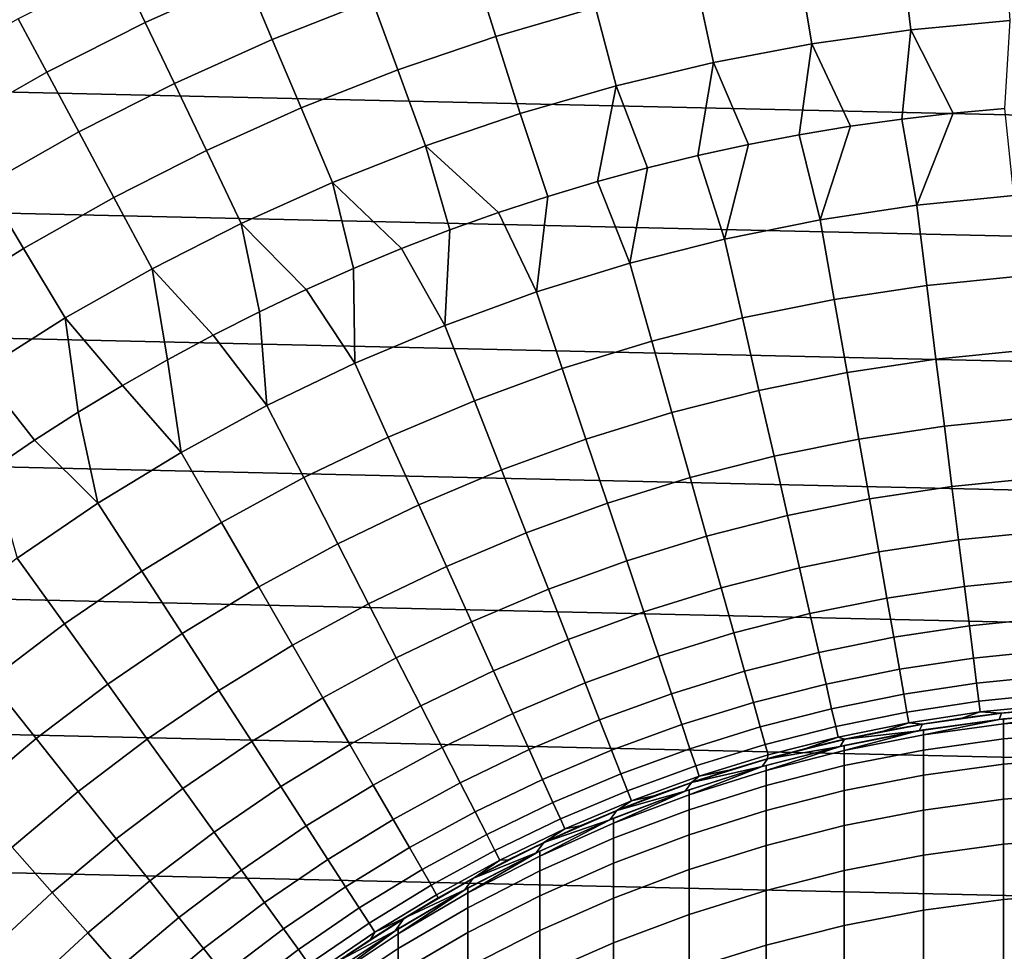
# Model space of a CAD drawing. Header units: metres. Extents: x -28 to 70, y -218 to 27.
# Tile 113 of 246: x -9.48 to -1.3, y 9.95 to 17.69. Entities that reach past the tile are written whole.
import ezdxf

# ---------------------------------------------------------------- set-up
doc = ezdxf.new("R2010")
doc.units = ezdxf.units.M
doc.layers.add('solid_10_261_002_XXX', color=7, linetype='CONTINUOUS')

msp = doc.modelspace()

# ---------------------------------------------------------------- linework, layer by layer
at = {"layer": 'solid_10_261_002_XXX'}
for points in [[(-7.793706, 18.508095, 155.052612), (-8.652656, 18.122442, 155.052612), (-8.435141, 17.666872, 156.494385), (-7.597784, 18.042828, 156.494385)], [(-6.743725, 18.379122, 156.494385), (-7.597784, 18.042828, 156.494385), (-7.379819, 17.525217, 157.914993), (-6.550261, 17.851864, 157.914993)], [(-4.849804, 18.386797, 157.914993), (-5.706304, 18.139267, 157.914993), (-5.520988, 17.550182, 159.312195), (-4.692303, 17.789675, 159.312195)], [(-1.292949, 18.352615, 159.312195), (-2.151756, 18.271841, 159.312195), (-2.073105, 17.60397, 160.683807), (-1.245689, 17.681791, 160.683807)], [(-20.520069, 18.307835, -5), (21.332174, 17.354755, -5), (22.099781, 16.366096, -5), (-21.332174, 17.354755, -5)], [(-20.520069, 18.307835, -5), (20.520069, 18.307835, -5), (21.332174, 17.354755, -5)], [(-2.151756, 18.271841, 159.312195), (-3.005834, 18.1509, 159.312195), (-2.895965, 17.48745, 160.683807), (-2.073105, 17.60397, 160.683807)], [(-8.652656, 18.122442, 155.052612), (-9.492585, 17.696955, 155.052612), (-9.253956, 17.252079, 156.494385), (-8.435141, 17.666872, 156.494385)], [(-5.706304, 18.139267, 157.914993), (-6.550261, 17.851864, 157.914993), (-6.337537, 17.272112, 159.312195), (-5.520988, 17.550182, 159.312195)], [(-3.005834, 18.1509, 159.312195), (-3.853304, 17.990061, 159.312195), (-3.712458, 17.332489, 160.683807), (-2.895965, 17.48745, 160.683807)], [(-7.597784, 18.042828, 156.494385), (-8.435141, 17.666872, 156.494385), (-8.193154, 17.160046, 157.914993), (-7.379819, 17.525217, 157.914993)], [(-3.853304, 17.990061, 159.312195), (-4.692303, 17.789675, 159.312195), (-4.520791, 17.139427, 160.683807), (-3.712458, 17.332489, 160.683807)], [(-6.550261, 17.851864, 157.914993), (-7.379819, 17.525217, 157.914993), (-7.140154, 16.956074, 159.312195), (-6.337537, 17.272112, 159.312195)], [(-4.692303, 17.789675, 159.312195), (-5.520988, 17.550182, 159.312195), (-5.319185, 16.908689, 160.683807), (-4.520791, 17.139427, 160.683807)], [(-9.492585, 17.696955, 155.052612), (-10.311648, 17.232565, 155.052612), (-10.052429, 16.799364, 156.494385), (-9.253956, 17.252079, 156.494385)], [(-1.245689, 17.681791, 160.683807), (-2.073105, 17.60397, 160.683807), (-1.719862, 16.912779, 162.026337), (-1.290863, 16.95092, 162.026337)], [(-8.435141, 17.666872, 156.494385), (-9.253956, 17.252079, 156.494385), (-8.988479, 16.757153, 157.914993), (-8.193154, 17.160046, 157.914993)], [(-2.073105, 17.60397, 160.683807), (-2.895965, 17.48745, 160.683807), (-2.574272, 16.803961, 162.026337), (-2.147756, 16.863783, 162.026337)], [(-2.073105, 17.60397, 160.683807), (-2.147756, 16.863783, 162.026337), (-1.719862, 16.912779, 162.026337)], [(-7.379819, 17.525217, 157.914993), (-8.193154, 17.160046, 157.914993), (-7.927076, 16.602762, 159.312195), (-7.140154, 16.956074, 159.312195)], [(-5.520988, 17.550182, 159.312195), (-6.337537, 17.272112, 159.312195), (-6.105887, 16.640783, 160.683807), (-5.319185, 16.908689, 160.683807)], [(-2.895965, 17.48745, 160.683807), (-3.712458, 17.332489, 160.683807), (-3.422075, 16.652008, 162.026337), (-2.999136, 16.733355, 162.026337)], [(-2.895965, 17.48745, 160.683807), (-2.999136, 16.733355, 162.026337), (-2.574272, 16.803961, 162.026337)], [(-21.332174, 17.354755, -5), (22.099781, 16.366096, -5), (22.821917, 15.343076, -5), (-22.099781, 16.366096, -5)], [(-6.337537, 17.272112, 159.312195), (-7.140154, 16.956074, 159.312195), (-6.879168, 16.336296, 160.683807), (-6.105887, 16.640783, 160.683807)], [(-3.712458, 17.332489, 160.683807), (-4.520791, 17.139427, 160.683807), (-4.261093, 16.457312, 162.026337), (-3.842817, 16.559975, 162.026337)], [(-3.712458, 17.332489, 160.683807), (-3.842817, 16.559975, 162.026337), (-3.422075, 16.652008, 162.026337)], [(-9.253956, 17.252079, 156.494385), (-10.052429, 16.799364, 156.494385), (-9.764046, 16.317425, 157.914993), (-8.988479, 16.757153, 157.914993)], [(-8.193154, 17.160046, 157.914993), (-8.988479, 16.757153, 157.914993), (-8.696572, 16.212954, 159.312195), (-7.927076, 16.602762, 159.312195)], [(-4.520791, 17.139427, 160.683807), (-5.319185, 16.908689, 160.683807), (-5.089173, 16.220367, 162.026337), (-4.676634, 16.344084, 162.026337)], [(-4.520791, 17.139427, 160.683807), (-4.676634, 16.344084, 162.026337), (-4.261093, 16.457312, 162.026337)], [(-7.140154, 16.956074, 159.312195), (-7.927076, 16.602762, 159.312195), (-7.637326, 15.995898, 160.683807), (-6.879168, 16.336296, 160.683807)], [(-1.290863, 16.95092, 162.026337), (-1.719862, 16.912779, 162.026337), (-2.023617, 16.148081, 163.368866), (-1.216186, 16.228876, 163.368866)], [(-6.105887, 16.640783, 160.683807), (-5.498446, 16.086239, 162.026337), (-5.089173, 16.220367, 162.026337), (-5.319185, 16.908689, 160.683807)], [(-2.147756, 16.863783, 162.026337), (-2.574272, 16.803961, 162.026337), (-2.826017, 16.027138, 163.368866), (-2.023617, 16.148081, 163.368866)], [(-1.719862, 16.912779, 162.026337), (-2.147756, 16.863783, 162.026337), (-2.023617, 16.148081, 163.368866)], [(-2.574272, 16.803961, 162.026337), (-2.999136, 16.733355, 162.026337), (-2.826017, 16.027138, 163.368866)], [(-8.988479, 16.757153, 157.914993), (-9.764046, 16.317425, 157.914993), (-9.446952, 15.787506, 159.312195), (-8.696572, 16.212954, 159.312195)], [(-2.999136, 16.733355, 162.026337), (-3.422075, 16.652008, 162.026337), (-3.621391, 15.86635, 163.368866), (-2.826017, 16.027138, 163.368866)], [(-6.105887, 16.640783, 160.683807), (-6.879168, 16.336296, 160.683807), (-6.306143, 15.787101, 162.026337), (-5.904189, 15.941786, 162.026337)], [(-6.105887, 16.640783, 160.683807), (-5.904189, 15.941786, 162.026337), (-5.498446, 16.086239, 162.026337)], [(-3.422075, 16.652008, 162.026337), (-3.842817, 16.559975, 162.026337), (-3.621391, 15.86635, 163.368866)], [(-7.927076, 16.602762, 159.312195), (-8.696572, 16.212954, 159.312195), (-8.378695, 15.620338, 160.683807), (-7.637326, 15.995898, 160.683807)], [(-3.842817, 16.559975, 162.026337), (-4.261093, 16.457312, 162.026337), (-4.407762, 15.666116, 163.368866), (-3.621391, 15.86635, 163.368866)], [(-4.261093, 16.457312, 162.026337), (-4.676634, 16.344084, 162.026337), (-4.407762, 15.666116, 163.368866)], [(-22.099781, 16.366096, -5), (22.821917, 15.343076, -5), (23.496506, 14.288569, -5), (-22.821917, 15.343076, -5)], [(-9.764046, 16.317425, 157.914993), (-10.518148, 15.841827, 157.914993), (-10.176564, 15.327353, 159.312195), (-9.446952, 15.787506, 159.312195)], [(-6.879168, 16.336296, 160.683807), (-7.637326, 15.995898, 160.683807), (-7.097653, 15.447437, 162.026337), (-6.70405, 15.622283, 162.026337)], [(-6.879168, 16.336296, 160.683807), (-6.70405, 15.622283, 162.026337), (-6.306143, 15.787101, 162.026337)], [(-4.676634, 16.344084, 162.026337), (-5.089173, 16.220367, 162.026337), (-5.183174, 15.426932, 163.368866), (-4.407762, 15.666116, 163.368866)], [(-8.696572, 16.212954, 159.312195), (-9.446952, 15.787506, 159.312195), (-9.101647, 15.210442, 160.683807), (-8.378695, 15.620338, 160.683807)], [(-5.089173, 16.220367, 162.026337), (-5.498446, 16.086239, 162.026337), (-5.183174, 15.426932, 163.368866)], [(-1.216186, 16.228876, 163.368866), (-2.023617, 16.148081, 163.368866), (-1.939998, 15.480813, 164.740463), (-1.165931, 15.55827, 164.740463)], [(-2.023617, 16.148081, 163.368866), (-2.826017, 16.027138, 163.368866), (-2.709241, 15.364868, 164.740463), (-1.939998, 15.480813, 164.740463)], [(-5.498446, 16.086239, 162.026337), (-5.904189, 15.941786, 162.026337), (-5.9457, 15.149396, 163.368866), (-5.183174, 15.426932, 163.368866)], [(-7.637326, 15.995898, 160.683807), (-8.378695, 15.620338, 160.683807), (-7.870943, 15.068121, 162.026337), (-7.486701, 15.262677, 162.026337)], [(-7.637326, 15.995898, 160.683807), (-7.486701, 15.262677, 162.026337), (-7.097653, 15.447437, 162.026337)], [(-2.826017, 16.027138, 163.368866), (-3.621391, 15.86635, 163.368866), (-3.471749, 15.210724, 164.740463), (-2.709241, 15.364868, 164.740463)], [(-5.904189, 15.941786, 162.026337), (-6.306143, 15.787101, 162.026337), (-5.9457, 15.149396, 163.368866)], [(-3.621391, 15.86635, 163.368866), (-4.407762, 15.666116, 163.368866), (-4.225625, 15.018764, 164.740463), (-3.471749, 15.210724, 164.740463)], [(-9.446952, 15.787506, 159.312195), (-10.176564, 15.327353, 159.312195), (-9.804591, 14.767109, 160.683807), (-9.101647, 15.210442, 160.683807)], [(-6.306143, 15.787101, 162.026337), (-6.70405, 15.622283, 162.026337), (-6.693444, 14.834195, 163.368866), (-5.9457, 15.149396, 163.368866)], [(-4.407762, 15.666116, 163.368866), (-5.183174, 15.426932, 163.368866), (-4.968996, 14.789464, 164.740463), (-4.225625, 15.018764, 164.740463)], [(-8.378695, 15.620338, 160.683807), (-9.101647, 15.210442, 160.683807), (-8.624028, 14.650124, 162.026337), (-8.250134, 14.863893, 162.026337)], [(-8.378695, 15.620338, 160.683807), (-8.250134, 14.863893, 162.026337), (-7.870943, 15.068121, 162.026337)], [(-6.70405, 15.622283, 162.026337), (-7.097653, 15.447437, 162.026337), (-6.693444, 14.834195, 163.368866)], [(-1.165931, 15.55827, 164.740463), (-1.939998, 15.480813, 164.740463), (-1.86321, 14.86806, 166.13768), (-1.119782, 14.942451, 166.13768)], [(-1.939998, 15.480813, 164.740463), (-2.709241, 15.364868, 164.740463), (-2.602005, 14.756704, 166.13768), (-1.86321, 14.86806, 166.13768)], [(-7.097653, 15.447437, 162.026337), (-7.486701, 15.262677, 162.026337), (-7.424547, 14.482115, 163.368866), (-6.693444, 14.834195, 163.368866)], [(-5.183174, 15.426932, 163.368866), (-5.9457, 15.149396, 163.368866), (-5.700013, 14.523396, 164.740463), (-4.968996, 14.789464, 164.740463)], [(-22.821917, 15.343076, -5), (23.496506, 14.288569, -5), (24.122406, 13.204515, -5), (-23.496506, 14.288569, -5)], [(-2.709241, 15.364868, 164.740463), (-3.471749, 15.210724, 164.740463), (-3.334332, 14.608662, 166.13768), (-2.602005, 14.756704, 166.13768)], [(-7.486701, 15.262677, 162.026337), (-7.870943, 15.068121, 162.026337), (-7.424547, 14.482115, 163.368866)], [(-9.101647, 15.210442, 160.683807), (-9.804591, 14.767109, 160.683807), (-9.354976, 14.194521, 162.026337), (-8.992388, 14.426952, 162.026337)], [(-9.101647, 15.210442, 160.683807), (-8.992388, 14.426952, 162.026337), (-8.624028, 14.650124, 162.026337)], [(-5.9457, 15.149396, 163.368866), (-6.693444, 14.834195, 163.368866), (-6.416859, 14.22122, 164.740463), (-5.700013, 14.523396, 164.740463)], [(-3.471749, 15.210724, 164.740463), (-4.225625, 15.018764, 164.740463), (-4.058369, 14.424299, 166.13768), (-3.334332, 14.608662, 166.13768)], [(-7.870943, 15.068121, 162.026337), (-8.250134, 14.863893, 162.026337), (-8.137192, 14.094029, 163.368866), (-7.424547, 14.482115, 163.368866)], [(-4.225625, 15.018764, 164.740463), (-4.968996, 14.789464, 164.740463), (-4.772316, 14.204076, 166.13768), (-4.058369, 14.424299, 166.13768)], [(-1.119782, 14.942451, 166.13768), (-1.86321, 14.86806, 166.13768), (-1.793374, 14.310786, 167.558289), (-1.077811, 14.382389, 167.558289)], [(-8.250134, 14.863893, 162.026337), (-8.624028, 14.650124, 162.026337), (-8.137192, 14.094029, 163.368866)], [(-6.693444, 14.834195, 163.368866), (-7.424547, 14.482115, 163.368866), (-7.117751, 13.883687, 164.740463), (-6.416859, 14.22122, 164.740463)], [(-1.86321, 14.86806, 166.13768), (-2.602005, 14.756704, 166.13768), (-2.504479, 14.203605, 167.558289), (-1.793374, 14.310786, 167.558289)], [(-9.804591, 14.767109, 160.683807), (-9.711559, 13.952978, 162.026337), (-9.354976, 14.194521, 162.026337)], [(-4.968996, 14.789464, 164.740463), (-5.700013, 14.523396, 164.740463), (-5.474398, 13.948539, 166.13768), (-4.772316, 14.204076, 166.13768)], [(-2.602005, 14.756704, 166.13768), (-3.334332, 14.608662, 166.13768), (-3.209357, 14.06111, 167.558289), (-2.504479, 14.203605, 167.558289)], [(-8.624028, 14.650124, 162.026337), (-8.992388, 14.426952, 162.026337), (-8.829606, 13.670903, 163.368866), (-8.137192, 14.094029, 163.368866)], [(-3.334332, 14.608662, 166.13768), (-4.058369, 14.424299, 166.13768), (-3.906256, 13.883658, 167.558289), (-3.209357, 14.06111, 167.558289)], [(-5.700013, 14.523396, 164.740463), (-6.416859, 14.22122, 164.740463), (-6.16287, 13.658323, 166.13768), (-5.474398, 13.948539, 166.13768)], [(-8.992388, 14.426952, 162.026337), (-9.354976, 14.194521, 162.026337), (-8.829606, 13.670903, 163.368866)], [(-7.424547, 14.482115, 163.368866), (-8.137192, 14.094029, 163.368866), (-7.800948, 13.511639, 164.740463), (-7.117751, 13.883687, 164.740463)], [(-4.058369, 14.424299, 166.13768), (-4.772316, 14.204076, 166.13768), (-4.593443, 13.671689, 167.558289), (-3.906256, 13.883658, 167.558289)], [(-1.077811, 14.382389, 167.558289), (-1.793374, 14.310786, 167.558289), (-1.730601, 13.80987, 169.000046), (-1.040085, 13.878966, 169.000046)], [(-23.496506, 14.288569, -5), (24.122406, 13.204515, -5), (24.698545, 12.092615, -5), (-24.122406, 13.204515, -5)], [(-1.793374, 14.310786, 167.558289), (-2.504479, 14.203605, 167.558289), (-2.416815, 13.70644, 169.000046), (-1.730601, 13.80987, 169.000046)], [(-9.354976, 14.194521, 162.026337), (-9.711559, 13.952978, 162.026337), (-9.500068, 13.21379, 163.368866), (-8.829606, 13.670903, 163.368866)], [(-6.416859, 14.22122, 164.740463), (-7.117751, 13.883687, 164.740463), (-6.83602, 13.334151, 166.13768), (-6.16287, 13.658323, 166.13768)], [(-4.772316, 14.204076, 166.13768), (-5.474398, 13.948539, 166.13768), (-5.269211, 13.42573, 167.558289), (-4.593443, 13.671689, 167.558289)], [(-2.504479, 14.203605, 167.558289), (-3.209357, 14.06111, 167.558289), (-3.09702, 13.568933, 169.000046), (-2.416815, 13.70644, 169.000046)], [(-8.137192, 14.094029, 163.368866), (-8.829606, 13.670903, 163.368866), (-8.46475, 13.105997, 164.740463), (-7.800948, 13.511639, 164.740463)], [(-3.209357, 14.06111, 167.558289), (-3.906256, 13.883658, 167.558289), (-3.769526, 13.397692, 169.000046), (-3.09702, 13.568933, 169.000046)], [(-5.474398, 13.948539, 166.13768), (-6.16287, 13.658323, 166.13768), (-5.931878, 13.146392, 167.558289), (-5.269211, 13.42573, 167.558289)], [(-7.117751, 13.883687, 164.740463), (-7.800948, 13.511639, 164.740463), (-7.492175, 12.976829, 166.13768), (-6.83602, 13.334151, 166.13768)], [(-3.906256, 13.883658, 167.558289), (-4.593443, 13.671689, 167.558289), (-4.43266, 13.193143, 169.000046), (-3.769526, 13.397692, 169.000046)], [(-1.040085, 13.878966, 169.000046), (-1.730601, 13.80987, 169.000046), (-1.674989, 13.366098, 170.460709), (-1.006662, 13.432975, 170.460709)], [(-1.730601, 13.80987, 169.000046), (-2.416815, 13.70644, 169.000046), (-2.339152, 13.265992, 170.460709), (-1.674989, 13.366098, 170.460709)], [(-8.829606, 13.670903, 163.368866), (-9.500068, 13.21379, 163.368866), (-9.107508, 12.667772, 164.740463), (-8.46475, 13.105997, 164.740463)], [(-4.593443, 13.671689, 167.558289), (-5.269211, 13.42573, 167.558289), (-5.084774, 12.955792, 169.000046), (-4.43266, 13.193143, 169.000046)], [(-2.416815, 13.70644, 169.000046), (-3.09702, 13.568933, 169.000046), (-2.9975, 13.132904, 170.460709), (-2.339152, 13.265992, 170.460709)], [(-6.16287, 13.658323, 166.13768), (-6.83602, 13.334151, 166.13768), (-6.579798, 12.834371, 167.558289), (-5.931878, 13.146392, 167.558289)], [(-7.800948, 13.511639, 164.740463), (-8.46475, 13.105997, 164.740463), (-8.129704, 12.587243, 166.13768), (-7.492175, 12.976829, 166.13768)], [(-3.09702, 13.568933, 169.000046), (-3.769526, 13.397692, 169.000046), (-3.648395, 12.967166, 170.460709), (-2.9975, 13.132904, 170.460709)], [(-5.269211, 13.42573, 167.558289), (-5.931878, 13.146392, 167.558289), (-5.724246, 12.686233, 169.000046), (-5.084774, 12.955792, 169.000046)], [(-1.006662, 13.432975, 170.460709), (-1.674989, 13.366098, 170.460709), (-1.626626, 12.980171, 171.937958), (-0.977596, 13.045116, 171.937958)], [(-3.769526, 13.397692, 169.000046), (-4.43266, 13.193143, 169.000046), (-4.290219, 12.769189, 170.460709), (-3.648395, 12.967166, 170.460709)], [(-1.674989, 13.366098, 170.460709), (-2.339152, 13.265992, 170.460709), (-2.271613, 12.882956, 171.937958), (-1.626626, 12.980171, 171.937958)], [(-6.83602, 13.334151, 166.13768), (-7.492175, 12.976829, 166.13768), (-7.211359, 12.49044, 167.558289), (-6.579798, 12.834371, 167.558289)], [(-2.339152, 13.265992, 170.460709), (-2.9975, 13.132904, 170.460709), (-2.910951, 12.75371, 171.937958), (-2.271613, 12.882956, 171.937958)], [(-24.122406, 13.204515, -5), (24.698545, 12.092615, -5), (25.223248, 10.956131, -5), (-24.698545, 12.092615, -5)], [(-9.500068, 13.21379, 163.368866), (-10.146912, 12.723825, 163.368866), (-9.727623, 12.198053, 164.740463), (-9.107508, 12.667772, 164.740463)], [(-4.43266, 13.193143, 169.000046), (-5.084774, 12.955792, 169.000046), (-4.921378, 12.539467, 170.460709), (-4.290219, 12.769189, 170.460709)], [(-8.46475, 13.105997, 164.740463), (-9.107508, 12.667772, 164.740463), (-8.74702, 12.166364, 166.13768), (-8.129704, 12.587243, 166.13768)], [(-5.931878, 13.146392, 167.558289), (-6.579798, 12.834371, 167.558289), (-6.349487, 12.385132, 169.000046), (-5.724246, 12.686233, 169.000046)], [(-2.9975, 13.132904, 170.460709), (-3.648395, 12.967166, 170.460709), (-3.543053, 12.592757, 171.937958), (-2.910951, 12.75371, 171.937958)], [(-0.977596, 13.045116, 171.937958), (-1.626626, 12.980171, 171.937958), (-1.585588, 12.652696, 173.429489), (-0.952933, 12.716002, 173.429489)], [(-7.492175, 12.976829, 166.13768), (-8.129704, 12.587243, 166.13768), (-7.824992, 12.115458, 167.558289), (-7.211359, 12.49044, 167.558289)], [(-5.084774, 12.955792, 169.000046), (-5.724246, 12.686233, 169.000046), (-5.540301, 12.278568, 170.460709), (-4.921378, 12.539467, 170.460709)], [(-3.648395, 12.967166, 170.460709), (-4.290219, 12.769189, 170.460709), (-4.166346, 12.400497, 171.937958), (-3.543053, 12.592757, 171.937958)], [(-1.626626, 12.980171, 171.937958), (-2.271613, 12.882956, 171.937958), (-2.214302, 12.557932, 173.429489), (-1.585588, 12.652696, 173.429489)], [(-2.271613, 12.882956, 171.937958), (-2.910951, 12.75371, 171.937958), (-2.837511, 12.431948, 173.429489), (-2.214302, 12.557932, 173.429489)], [(-6.579798, 12.834371, 167.558289), (-7.211359, 12.49044, 167.558289), (-6.958942, 12.053241, 169.000046), (-6.349487, 12.385132, 169.000046)], [(-4.290219, 12.769189, 170.460709), (-4.921378, 12.539467, 170.460709), (-4.77928, 12.177407, 171.937958), (-4.166346, 12.400497, 171.937958)], [(-5.724246, 12.686233, 169.000046), (-6.349487, 12.385132, 169.000046), (-6.14545, 11.987144, 170.460709), (-5.540301, 12.278568, 170.460709)], [(-2.910951, 12.75371, 171.937958), (-3.543053, 12.592757, 171.937958), (-3.453665, 12.275056, 173.429489), (-2.837511, 12.431948, 173.429489)], [(-0.952933, 12.716002, 173.429489), (-1.585588, 12.652696, 173.429489), (-1.55194, 12.384188, 174.932922), (-0.93271, 12.446151, 174.932922)], [(-9.107508, 12.667772, 164.740463), (-9.727623, 12.198053, 164.740463), (-9.342589, 11.715237, 166.13768), (-8.74702, 12.166364, 166.13768)], [(-1.585588, 12.652696, 173.429489), (-2.214302, 12.557932, 173.429489), (-2.167312, 12.291435, 174.932922), (-1.55194, 12.384188, 174.932922)], [(-8.129704, 12.587243, 166.13768), (-8.74702, 12.166364, 166.13768), (-8.41917, 11.710353, 167.558289), (-7.824992, 12.115458, 167.558289)], [(-4.921378, 12.539467, 170.460709), (-5.540301, 12.278568, 170.460709), (-5.380332, 11.924042, 171.937958), (-4.77928, 12.177407, 171.937958)], [(-3.543053, 12.592757, 171.937958), (-4.166346, 12.400497, 171.937958), (-4.061233, 12.087646, 173.429489), (-3.453665, 12.275056, 173.429489)], [(-2.214302, 12.557932, 173.429489), (-2.837511, 12.431948, 173.429489), (-2.777295, 12.168124, 174.932922), (-2.167312, 12.291435, 174.932922)], [(-7.211359, 12.49044, 167.558289), (-7.824992, 12.115458, 167.558289), (-7.551096, 11.691383, 169.000046), (-6.958942, 12.053241, 169.000046)], [(-0.93271, 12.446151, 174.932922), (-1.55194, 12.384188, 174.932922), (-1.525734, 12.175069, 176.445908), (-0.91696, 12.235986, 176.445908)], [(-6.349487, 12.385132, 169.000046), (-6.958942, 12.053241, 169.000046), (-6.735321, 11.665917, 170.460709), (-6.14545, 11.987144, 170.460709)], [(-4.166346, 12.400497, 171.937958), (-4.77928, 12.177407, 171.937958), (-4.658704, 11.870184, 173.429489), (-4.061233, 12.087646, 173.429489)], [(-2.837511, 12.431948, 173.429489), (-3.453665, 12.275056, 173.429489), (-3.380373, 12.014562, 174.932922), (-2.777295, 12.168124, 174.932922)], [(-1.55194, 12.384188, 174.932922), (-2.167312, 12.291435, 174.932922), (-2.130715, 12.083882, 176.445908), (-1.525734, 12.175069, 176.445908)], [(-5.540301, 12.278568, 170.460709), (-6.14545, 11.987144, 170.460709), (-5.968009, 11.641032, 171.937958), (-5.380332, 11.924042, 171.937958)], [(-2.167312, 12.291435, 174.932922), (-2.777295, 12.168124, 174.932922), (-2.730398, 11.962654, 176.445908), (-2.130715, 12.083882, 176.445908)], [(-9.727623, 12.198053, 164.740463), (-10.323554, 11.698009, 164.740463), (-9.914932, 11.234984, 166.13768), (-9.342589, 11.715237, 166.13768)], [(-3.453665, 12.275056, 173.429489), (-4.061233, 12.087646, 173.429489), (-3.975048, 11.831129, 174.932922), (-3.380373, 12.014562, 174.932922)], [(-0.91696, 12.235986, 176.445908), (-1.525734, 12.175069, 176.445908), (-1.507012, 12.025669, 177.966064), (-0.905708, 12.085839, 177.966064)], [(-8.74702, 12.166364, 166.13768), (-9.342589, 11.715237, 166.13768), (-8.992417, 11.276135, 167.558289), (-8.41917, 11.710353, 167.558289)], [(-7.824992, 12.115458, 167.558289), (-8.41917, 11.710353, 167.558289), (-8.124476, 11.300459, 169.000046), (-7.551096, 11.691383, 169.000046)], [(-4.77928, 12.177407, 171.937958), (-5.380332, 11.924042, 171.937958), (-5.244593, 11.623212, 173.429489), (-4.658704, 11.870184, 173.429489)], [(-2.777295, 12.168124, 174.932922), (-3.380373, 12.014562, 174.932922), (-3.323293, 11.811685, 176.445908), (-2.730398, 11.962654, 176.445908)], [(-1.525734, 12.175069, 176.445908), (-2.130715, 12.083882, 176.445908), (-2.104569, 11.935602, 177.966064), (-1.507012, 12.025669, 177.966064)], [(-24.698545, 12.092615, -5), (25.223248, 10.956131, -5), (25.695839, 9.796626, -5), (-25.223248, 10.956131, -5)], [(-6.958942, 12.053241, 169.000046), (-7.551096, 11.691383, 169.000046), (-7.308446, 11.315688, 170.460709), (-6.735321, 11.665917, 170.460709)], [(-4.061233, 12.087646, 173.429489), (-4.658704, 11.870184, 173.429489), (-4.55984, 11.618282, 174.932922), (-3.975048, 11.831129, 174.932922)], [(-2.130715, 12.083882, 176.445908), (-2.730398, 11.962654, 176.445908), (-2.696893, 11.815862, 177.966064), (-2.104569, 11.935602, 177.966064)], [(-0.905708, 12.085839, 177.966064), (-1.507012, 12.025669, 177.966064), (-1.495803, 11.936225, 179.490997), (-0.898972, 11.995947, 179.490997)], [(-6.14545, 11.987144, 170.460709), (-6.735321, 11.665917, 170.460709), (-6.540848, 11.329081, 171.937958), (-5.968009, 11.641032, 171.937958)], [(-3.380373, 12.014562, 174.932922), (-3.975048, 11.831129, 174.932922), (-3.907926, 11.63135, 176.445908), (-3.323293, 11.811685, 176.445908)], [(-2.730398, 11.962654, 176.445908), (-3.323293, 11.811685, 176.445908), (-3.282513, 11.666744, 177.966064), (-2.696893, 11.815862, 177.966064)], [(-1.507012, 12.025669, 177.966064), (-2.104569, 11.935602, 177.966064), (-2.088915, 11.846828, 179.490997), (-1.495803, 11.936225, 179.490997)], [(-0.660987, 11.981798, 219.199997), (-1.297428, 11.929655, 193.699997), (-1.941384, 11.841918, 193.699997), (-1.319522, 11.927203, 219.199997)], [(-0.898972, 11.995947, 179.490997), (-1.495803, 11.936225, 179.490997), (-1.320099, 11.927168, 181), (-0.990952, 11.959014, 181)], [(-1.337605, 11.874875, 219.199997), (-0.670152, 11.931202, 219.199997), (-0.660987, 11.981798, 219.199997), (-1.319522, 11.927203, 219.199997)], [(-1.320099, 11.927168, 181), (-1.297428, 11.929655, 193.699997), (-0.649667, 11.982401, 193.699997), (-0.990952, 11.959014, 181)], [(-1.297428, 11.929655, 193.699997), (-0.660987, 11.981798, 219.199997), (0, 12, 219.199997), (-0.649667, 11.982401, 193.699997)], [(-5.380332, 11.924042, 171.937958), (-5.968009, 11.641032, 171.937958), (-5.817442, 11.347342, 173.429489), (-5.244593, 11.623212, 173.429489)], [(-4.658704, 11.870184, 173.429489), (-5.244593, 11.623212, 173.429489), (-5.133295, 11.376551, 174.932922), (-4.55984, 11.618282, 174.932922)], [(-2.104569, 11.935602, 177.966064), (-2.696893, 11.815862, 177.966064), (-2.676834, 11.727977, 179.490997), (-2.088915, 11.846828, 179.490997)], [(-1.319522, 11.927203, 219.199997), (-1.941384, 11.841918, 193.699997), (-2.579645, 11.719447, 193.699997), (-1.975887, 11.836176, 219.199997)], [(-1.495803, 11.936225, 179.490997), (-2.088915, 11.846828, 179.490997), (-1.975135, 11.836335, 181), (-1.648243, 11.886265, 181)], [(-2.002438, 11.781007, 219.199997), (-1.337605, 11.874875, 219.199997), (-1.319522, 11.927203, 219.199997), (-1.975887, 11.836176, 219.199997)], [(-1.337605, 11.874875, 219.199997), (-2.002438, 11.781007, 219.199997), (-1.967323, 11.786948, 352.200012), (-1.337976, 11.874861, 352.200012)], [(-1.975135, 11.836335, 181), (-1.941384, 11.841918, 193.699997), (-1.297428, 11.929655, 193.699997), (-1.648243, 11.886265, 181)], [(-1.302662, 11.837043, 355.255951), (-1.302662, 11.878787, 352.200012), (-1.337976, 11.874861, 352.200012), (-1.967323, 11.745238, 355.253448)], [(-1.967323, 11.745238, 355.253448), (-1.337976, 11.874861, 352.200012), (-1.967323, 11.786948, 352.200012)], [(-1.495803, 11.936225, 179.490997), (-1.648243, 11.886265, 181), (-1.320099, 11.927168, 181)], [(-1.320099, 11.927168, 181), (-1.648243, 11.886265, 181), (-1.297428, 11.929655, 193.699997)], [(-1.337605, 11.874875, 219.199997), (-1.337976, 11.874861, 352.200012), (-1.302662, 11.878787, 352.200012)], [(-0.670152, 11.931202, 219.199997), (-1.337605, 11.874875, 219.199997), (-1.302662, 11.878787, 352.200012), (-0.670042, 11.9312, 352.200012)], [(-0.633895, 11.891411, 355.257446), (-0.633895, 11.933175, 352.200012), (-0.670042, 11.9312, 352.200012), (-1.302662, 11.837043, 355.255951)], [(-1.302662, 11.837043, 355.255951), (-0.670042, 11.9312, 352.200012), (-1.302662, 11.878787, 352.200012)], [(-1.302662, 11.837043, 355.255951), (-1.302662, 11.711842, 358.309601), (-0.633895, 11.76615, 358.312592), (-0.633895, 11.891411, 355.257446)], [(-3.975048, 11.831129, 174.932922), (-4.55984, 11.618282, 174.932922), (-4.482842, 11.422096, 176.445908), (-3.907926, 11.63135, 176.445908)], [(-3.323293, 11.811685, 176.445908), (-3.907926, 11.63135, 176.445908), (-3.859972, 11.488622, 177.966064), (-3.282513, 11.666744, 177.966064)], [(-2.696893, 11.815862, 177.966064), (-3.282513, 11.666744, 177.966064), (-3.258098, 11.579969, 179.490997), (-2.676834, 11.727977, 179.490997)], [(-1.975887, 11.836176, 219.199997), (-2.579645, 11.719447, 193.699997), (-3.21034, 11.5626, 193.699997), (-2.624516, 11.709495, 219.199997)], [(-2.088915, 11.846828, 179.490997), (-2.676834, 11.727977, 179.490997), (-2.624173, 11.709557, 181), (-2.300528, 11.777418, 181)], [(-1.967323, 11.745238, 355.253448), (-1.967323, 11.786948, 352.200012), (-2.001699, 11.781158, 352.200012), (-2.625782, 11.616287, 355.249908)], [(-2.002438, 11.781007, 219.199997), (-1.975887, 11.836176, 219.199997), (-2.624516, 11.709495, 219.199997)], [(-2.624173, 11.709557, 181), (-2.579645, 11.719447, 193.699997), (-1.941384, 11.841918, 193.699997), (-2.300528, 11.777418, 181)], [(-2.088915, 11.846828, 179.490997), (-2.300528, 11.777418, 181), (-1.975135, 11.836335, 181)], [(-1.975135, 11.836335, 181), (-2.300528, 11.777418, 181), (-1.941384, 11.841918, 193.699997)], [(-2.002438, 11.781007, 219.199997), (-2.001699, 11.781158, 352.200012), (-1.967323, 11.786948, 352.200012)], [(-1.967323, 11.745238, 355.253448), (-1.967323, 11.62014, 358.304596), (-1.302662, 11.711842, 358.309601), (-1.302662, 11.837043, 355.255951)], [(-9.342589, 11.715237, 166.13768), (-9.914932, 11.234984, 166.13768), (-9.543308, 10.813883, 167.558289), (-8.992417, 11.276135, 167.558289)], [(-8.41917, 11.710353, 167.558289), (-8.992417, 11.276135, 167.558289), (-8.677658, 10.881439, 169.000046), (-8.124476, 11.300459, 169.000046)], [(-2.624516, 11.709495, 219.199997), (-3.21034, 11.5626, 193.699997), (-3.831618, 11.371838, 193.699997), (-3.264855, 11.547326, 219.199997)], [(-2.676834, 11.727977, 179.490997), (-3.258098, 11.579969, 179.490997), (-3.265242, 11.547216, 181), (-2.945826, 11.632803, 181)], [(-3.265242, 11.547216, 181), (-3.21034, 11.5626, 193.699997), (-2.579645, 11.719447, 193.699997), (-2.945826, 11.632803, 181)], [(-2.659247, 11.650379, 219.199997), (-2.624516, 11.709495, 219.199997), (-3.264855, 11.547326, 219.199997)], [(-2.676834, 11.727977, 179.490997), (-2.945826, 11.632803, 181), (-2.624173, 11.709557, 181)], [(-2.624173, 11.709557, 181), (-2.945826, 11.632803, 181), (-2.579645, 11.719447, 193.699997)], [(-2.659247, 11.650379, 219.199997), (-2.625782, 11.657948, 352.200012), (-2.001699, 11.781158, 352.200012), (-2.002438, 11.781007, 219.199997)], [(-2.002438, 11.781007, 219.199997), (-2.624516, 11.709495, 219.199997), (-2.659247, 11.650379, 219.199997)], [(-2.625782, 11.616287, 355.249908), (-2.001699, 11.781158, 352.200012), (-2.625782, 11.657948, 352.200012)], [(-2.625782, 11.616287, 355.249908), (-2.625782, 11.491333, 358.297546), (-1.967323, 11.62014, 358.304596), (-1.967323, 11.745238, 355.253448)], [(-1.967323, 11.62014, 358.304596), (-1.967323, 11.411746, 361.351196), (-1.302662, 11.503277, 361.358734), (-1.302662, 11.711842, 358.309601)], [(-1.302662, 11.711842, 358.309601), (-1.302662, 11.503277, 361.358734), (-0.633895, 11.557483, 361.363159), (-0.633895, 11.76615, 358.312592)], [(-7.551096, 11.691383, 169.000046), (-8.124476, 11.300459, 169.000046), (-7.863401, 10.937325, 170.460709), (-7.308446, 11.315688, 170.460709)], [(-6.735321, 11.665917, 170.460709), (-7.308446, 11.315688, 170.460709), (-7.097425, 10.988963, 171.937958), (-6.540848, 11.329081, 171.937958)], [(-5.968009, 11.641032, 171.937958), (-6.540848, 11.329081, 171.937958), (-6.375829, 11.043261, 173.429489), (-5.817442, 11.347342, 173.429489)], [(-5.244593, 11.623212, 173.429489), (-5.817442, 11.347342, 173.429489), (-5.693988, 11.106535, 174.932922), (-5.133295, 11.376551, 174.932922)], [(-3.907926, 11.63135, 176.445908), (-4.482842, 11.422096, 176.445908), (-4.427834, 11.281937, 177.966064), (-3.859972, 11.488622, 177.966064)], [(-3.282513, 11.666744, 177.966064), (-3.859972, 11.488622, 177.966064), (-3.831262, 11.403172, 179.490997), (-3.258098, 11.579969, 179.490997)], [(-3.307529, 11.483147, 219.199997), (-3.275962, 11.492196, 352.200012), (-2.659125, 11.650389, 352.200012), (-2.659247, 11.650379, 219.199997)], [(-2.659247, 11.650379, 219.199997), (-3.264855, 11.547326, 219.199997), (-3.307529, 11.483147, 219.199997)], [(-2.625782, 11.616287, 355.249908), (-2.625782, 11.657948, 352.200012), (-2.659125, 11.650389, 352.200012), (-3.275962, 11.450597, 355.245392)], [(-3.275962, 11.450597, 355.245392), (-2.659125, 11.650389, 352.200012), (-3.275962, 11.492196, 352.200012)], [(-2.659247, 11.650379, 219.199997), (-2.659125, 11.650389, 352.200012), (-2.625782, 11.657948, 352.200012)], [(-4.55984, 11.618282, 174.932922), (-5.133295, 11.376551, 174.932922), (-5.046615, 11.184446, 176.445908), (-4.482842, 11.422096, 176.445908)], [(-3.264855, 11.547326, 219.199997), (-3.831618, 11.371838, 193.699997), (-4.441658, 11.14772, 193.699997), (-3.89592, 11.349951, 219.199997)], [(-3.896394, 11.349807, 181), (-3.831618, 11.371838, 193.699997), (-3.21034, 11.5626, 193.699997), (-3.582178, 11.45286, 181)], [(-3.307529, 11.483147, 219.199997), (-3.264855, 11.547326, 219.199997), (-3.89592, 11.349951, 219.199997)], [(-3.258098, 11.579969, 179.490997), (-3.831262, 11.403172, 179.490997), (-3.582178, 11.45286, 181), (-3.265242, 11.547216, 181)], [(-3.265242, 11.547216, 181), (-3.582178, 11.45286, 181), (-3.21034, 11.5626, 193.699997)], [(-3.275962, 11.450597, 355.245392), (-3.275962, 11.325828, 358.288513), (-2.625782, 11.491333, 358.297546), (-2.625782, 11.616287, 355.249908)], [(-2.625782, 11.491333, 358.297546), (-2.625782, 11.28318, 361.340637), (-1.967323, 11.411746, 361.351196), (-1.967323, 11.62014, 358.304596)], [(-1.302662, 11.503277, 361.358734), (-1.302662, 11.211504, 364.401001), (-0.633895, 11.265569, 364.406921), (-0.633895, 11.557483, 361.363159)], [(-3.859972, 11.488622, 177.966064), (-4.427834, 11.281937, 177.966064), (-4.3949, 11.198024, 179.490997), (-3.831262, 11.403172, 179.490997)], [(-3.307529, 11.483147, 219.199997), (-3.89592, 11.349951, 219.199997), (-3.946722, 11.27941, 219.199997)], [(-3.307529, 11.483147, 219.199997), (-3.946722, 11.27941, 219.199997), (-3.915814, 11.290213, 352.200012), (-3.308184, 11.482962, 352.200012)], [(-3.275962, 11.450597, 355.245392), (-3.275962, 11.492196, 352.200012), (-3.308184, 11.482962, 352.200012), (-3.915814, 11.248688, 355.239868)], [(-3.915814, 11.248688, 355.239868), (-3.308184, 11.482962, 352.200012), (-3.915814, 11.290213, 352.200012)], [(-3.307529, 11.483147, 219.199997), (-3.308184, 11.482962, 352.200012), (-3.275962, 11.492196, 352.200012)], [(-3.275962, 11.325828, 358.288513), (-3.275962, 11.117984, 361.327087), (-2.625782, 11.28318, 361.340637), (-2.625782, 11.491333, 358.297546)], [(-1.967323, 11.411746, 361.351196), (-1.967323, 11.120214, 364.390991), (-1.302662, 11.211504, 364.401001), (-1.302662, 11.503277, 361.358734)], [(-5.133295, 11.376551, 174.932922), (-5.693988, 11.106535, 174.932922), (-5.59784, 10.91899, 176.445908), (-5.046615, 11.184446, 176.445908)], [(-4.482842, 11.422096, 176.445908), (-5.046615, 11.184446, 176.445908), (-4.984688, 11.047203, 177.966064), (-4.427834, 11.281937, 177.966064)], [(-3.831262, 11.403172, 179.490997), (-4.3949, 11.198024, 179.490997), (-4.207651, 11.238135, 181), (-3.896394, 11.349807, 181)], [(-3.915814, 11.248688, 355.239868), (-3.915814, 11.124146, 358.277466), (-3.275962, 11.325828, 358.288513), (-3.275962, 11.450597, 355.245392)], [(-3.831262, 11.403172, 179.490997), (-3.896394, 11.349807, 181), (-3.582178, 11.45286, 181)], [(-2.625782, 11.28318, 361.340637), (-2.625782, 10.991983, 364.376923), (-1.967323, 11.120214, 364.390991), (-1.967323, 11.411746, 361.351196)], [(-8.124476, 11.300459, 169.000046), (-8.677658, 10.881439, 169.000046), (-8.398808, 10.531772, 170.460709), (-7.863401, 10.937325, 170.460709)], [(-7.308446, 11.315688, 170.460709), (-7.863401, 10.937325, 170.460709), (-7.636357, 10.621526, 171.937958), (-7.097425, 10.988963, 171.937958)], [(-6.540848, 11.329081, 171.937958), (-7.097425, 10.988963, 171.937958), (-6.918365, 10.711724, 173.429489), (-6.375829, 11.043261, 173.429489)], [(-5.817442, 11.347342, 173.429489), (-6.375829, 11.043261, 173.429489), (-6.240525, 10.808907, 174.932922), (-5.693988, 11.106535, 174.932922)], [(-3.89592, 11.349951, 219.199997), (-4.441658, 11.14772, 193.699997), (-5.038669, 10.890905, 193.699997), (-4.515379, 11.118042, 219.199997)], [(-4.515712, 11.117929, 181), (-4.441658, 11.14772, 193.699997), (-3.831618, 11.371838, 193.699997), (-4.207651, 11.238135, 181)], [(-3.946722, 11.27941, 219.199997), (-3.89592, 11.349951, 219.199997), (-4.515379, 11.118042, 219.199997)], [(-3.896394, 11.349807, 181), (-4.207651, 11.238135, 181), (-3.831618, 11.371838, 193.699997)], [(-3.915814, 11.124146, 358.277466), (-3.915814, 10.916678, 361.310547), (-3.275962, 11.117984, 361.327087), (-3.275962, 11.325828, 358.288513)], [(-8.992417, 11.276135, 167.558289), (-9.543308, 10.813883, 167.558289), (-9.209267, 10.435368, 169.000046), (-8.677658, 10.881439, 169.000046)], [(-4.427834, 11.281937, 177.966064), (-4.984688, 11.047203, 177.966064), (-4.947613, 10.965036, 179.490997), (-4.3949, 11.198024, 179.490997)], [(-3.946722, 11.27941, 219.199997), (-4.515379, 11.118042, 219.199997), (-4.573159, 11.040307, 219.199997)], [(-3.946722, 11.27941, 219.199997), (-4.573159, 11.040307, 219.199997), (-4.543321, 11.052634, 352.200012), (-3.946835, 11.279406, 352.200012)], [(-3.915814, 11.248688, 355.239868), (-3.915814, 11.290213, 352.200012), (-3.946835, 11.279406, 352.200012), (-4.543321, 11.011199, 355.233368)], [(-4.543321, 11.011199, 355.233368), (-3.946835, 11.279406, 352.200012), (-4.543321, 11.052634, 352.200012)], [(-4.543321, 11.011199, 355.233368), (-4.543321, 10.886922, 358.264496), (-3.915814, 11.124146, 358.277466), (-3.915814, 11.248688, 355.239868)], [(-4.3949, 11.198024, 179.490997), (-4.515712, 11.117929, 181), (-4.207651, 11.238135, 181)], [(-3.946722, 11.27941, 219.199997), (-3.946835, 11.279406, 352.200012), (-3.915814, 11.290213, 352.200012)], [(-3.275962, 11.117984, 361.327087), (-3.275962, 10.82722, 364.358826), (-2.625782, 10.991983, 364.376923), (-2.625782, 11.28318, 361.340637)], [(-1.302662, 11.211504, 364.401001), (-1.302662, 10.836741, 367.434174), (-0.633895, 10.890624, 367.441559), (-0.633895, 11.265569, 364.406921)], [(-5.046615, 11.184446, 176.445908), (-5.59784, 10.91899, 176.445908), (-5.529149, 10.785005, 177.966064), (-4.984688, 11.047203, 177.966064)], [(-5.121317, 10.852286, 181), (-5.038669, 10.890905, 193.699997), (-4.441658, 11.14772, 193.699997), (-4.820345, 10.98928, 181)], [(-4.3949, 11.198024, 179.490997), (-4.947613, 10.965036, 179.490997), (-4.820345, 10.98928, 181), (-4.515712, 11.117929, 181)], [(-4.515712, 11.117929, 181), (-4.820345, 10.98928, 181), (-4.441658, 11.14772, 193.699997)], [(-1.967323, 11.120214, 364.390991), (-1.967323, 10.745758, 367.421661), (-1.302662, 10.836741, 367.434174), (-1.302662, 11.211504, 364.401001)], [(-5.693988, 11.106535, 174.932922), (-6.240525, 10.808907, 174.932922), (-6.135148, 10.626389, 176.445908), (-5.59784, 10.91899, 176.445908)], [(-4.515379, 11.118042, 219.199997), (-5.038669, 10.890905, 193.699997), (-5.620901, 10.602144, 193.699997), (-5.122109, 10.851872, 219.199997)], [(-4.543321, 11.011199, 355.233368), (-4.543321, 11.052634, 352.200012), (-4.573067, 11.04036, 352.200012), (-5.156505, 10.738877, 355.225952)], [(-4.573159, 11.040307, 219.199997), (-4.515379, 11.118042, 219.199997), (-5.122109, 10.851872, 219.199997)], [(-4.573159, 11.040307, 219.199997), (-4.573067, 11.04036, 352.200012), (-4.543321, 11.052634, 352.200012)], [(-4.543321, 10.886922, 358.264496), (-4.543321, 10.679898, 361.291077), (-3.915814, 10.916678, 361.310547), (-3.915814, 11.124146, 358.277466)], [(-3.915814, 10.916678, 361.310547), (-3.915814, 10.626441, 364.336792), (-3.275962, 10.82722, 364.358826), (-3.275962, 11.117984, 361.327087)], [(-2.625782, 10.991983, 364.376923), (-2.625782, 10.617961, 367.404083), (-1.967323, 10.745758, 367.421661), (-1.967323, 11.120214, 364.390991)], [(-7.097425, 10.988963, 171.937958), (-7.636357, 10.621526, 171.937958), (-7.4437, 10.353557, 173.429489), (-6.918365, 10.711724, 173.429489)], [(-6.375829, 11.043261, 173.429489), (-6.918365, 10.711724, 173.429489), (-6.771547, 10.484406, 174.932922), (-6.240525, 10.808907, 174.932922)], [(-4.984688, 11.047203, 177.966064), (-5.529149, 10.785005, 177.966064), (-5.488024, 10.704787, 179.490997), (-4.947613, 10.965036, 179.490997)], [(-5.185473, 10.766294, 219.199997), (-5.156505, 10.780211, 352.200012), (-4.573067, 11.04036, 352.200012), (-4.573159, 11.040307, 219.199997)], [(-4.573159, 11.040307, 219.199997), (-5.122109, 10.851872, 219.199997), (-5.185473, 10.766294, 219.199997)], [(-5.156505, 10.738877, 355.225952), (-4.573067, 11.04036, 352.200012), (-5.156505, 10.780211, 352.200012)], [(-5.156505, 10.738877, 355.225952), (-5.156505, 10.614905, 358.249634), (-4.543321, 10.886922, 358.264496), (-4.543321, 11.011199, 355.233368)], [(-4.947613, 10.965036, 179.490997), (-5.121317, 10.852286, 181), (-4.820345, 10.98928, 181)], [(-3.275962, 10.82722, 364.358826), (-3.275962, 10.453752, 367.381531), (-2.625782, 10.617961, 367.404083), (-2.625782, 10.991983, 364.376923)], [(-25.223248, 10.956131, -5), (25.695839, 9.796626, -5), (26.115135, 8.616775, -5), (-25.695839, 9.796626, -5)], [(-7.863401, 10.937325, 170.460709), (-8.398808, 10.531772, 170.460709), (-8.156303, 10.227681, 171.937958), (-7.636357, 10.621526, 171.937958)], [(-5.59784, 10.91899, 176.445908), (-6.135148, 10.626389, 176.445908), (-6.059864, 10.495993, 177.966064), (-5.529149, 10.785005, 177.966064)], [(-5.711369, 10.553685, 181), (-5.620901, 10.602144, 193.699997), (-5.038669, 10.890905, 193.699997), (-5.4184, 10.707051, 181)], [(-4.947613, 10.965036, 179.490997), (-5.488024, 10.704787, 179.490997), (-5.4184, 10.707051, 181), (-5.121317, 10.852286, 181)], [(-5.121317, 10.852286, 181), (-5.4184, 10.707051, 181), (-5.038669, 10.890905, 193.699997)], [(-5.156505, 10.614905, 358.249634), (-5.156505, 10.408389, 361.268799), (-4.543321, 10.679898, 361.291077), (-4.543321, 10.886922, 358.264496)], [(-4.543321, 10.679898, 361.291077), (-4.543321, 10.39028, 364.310883), (-3.915814, 10.626441, 364.336792), (-3.915814, 10.916678, 361.310547)], [(-1.302662, 10.836741, 367.434174), (-1.302662, 10.379269, 370.455963), (-0.633895, 10.432928, 370.464844), (-0.633895, 10.890624, 367.441559)], [(-9.543308, 10.813883, 167.558289), (-10.070473, 10.324746, 167.558289), (-9.717978, 9.963351, 169.000046), (-9.209267, 10.435368, 169.000046)], [(-8.677658, 10.881439, 169.000046), (-9.209267, 10.435368, 169.000046), (-8.913333, 10.100034, 170.460709), (-8.398808, 10.531772, 170.460709)], [(-6.240525, 10.808907, 174.932922), (-6.771547, 10.484406, 174.932922), (-6.657203, 10.307366, 176.445908), (-6.135148, 10.626389, 176.445908)], [(-5.122109, 10.851872, 219.199997), (-5.620901, 10.602144, 193.699997), (-6.186646, 10.282286, 193.699997), (-5.71164, 10.553563, 219.199997)], [(-5.185473, 10.766294, 219.199997), (-5.122109, 10.851872, 219.199997), (-5.71164, 10.553563, 219.199997)], [(-3.915814, 10.626441, 364.336792), (-3.915814, 10.25365, 367.354004), (-3.275962, 10.453752, 367.381531), (-3.275962, 10.82722, 364.358826)], [(-1.967323, 10.745758, 367.421661), (-1.967323, 10.28866, 370.440979), (-1.302662, 10.379269, 370.455963), (-1.302662, 10.836741, 367.434174)], [(-5.529149, 10.785005, 177.966064), (-6.059864, 10.495993, 177.966064), (-6.014792, 10.417925, 179.490997), (-5.488024, 10.704787, 179.490997)], [(-5.780367, 10.458973, 219.199997), (-5.753431, 10.473802, 352.200012), (-5.184911, 10.766578, 352.200012), (-5.185473, 10.766294, 219.199997)], [(-5.185473, 10.766294, 219.199997), (-5.71164, 10.553563, 219.199997), (-5.780367, 10.458973, 219.199997)], [(-5.156505, 10.738877, 355.225952), (-5.156505, 10.780211, 352.200012), (-5.184911, 10.766578, 352.200012), (-5.753431, 10.432582, 355.21756)], [(-5.753431, 10.432582, 355.21756), (-5.184911, 10.766578, 352.200012), (-5.753431, 10.473802, 352.200012)], [(-5.753431, 10.432582, 355.21756), (-5.753431, 10.308953, 358.23288), (-5.156505, 10.614905, 358.249634), (-5.156505, 10.738877, 355.225952)], [(-5.185473, 10.766294, 219.199997), (-5.184911, 10.766578, 352.200012), (-5.156505, 10.780211, 352.200012)], [(-2.625782, 10.617961, 367.404083), (-2.625782, 10.16139, 370.419922), (-1.967323, 10.28866, 370.440979), (-1.967323, 10.745758, 367.421661)], [(-6.918365, 10.711724, 173.429489), (-7.4437, 10.353557, 173.429489), (-7.285734, 10.133839, 174.932922), (-6.771547, 10.484406, 174.932922)], [(-5.488024, 10.704787, 179.490997), (-6.014792, 10.417925, 179.490997), (-6, 10.392304, 181), (-5.711369, 10.553685, 181)], [(-5.488024, 10.704787, 179.490997), (-5.711369, 10.553685, 181), (-5.4184, 10.707051, 181)], [(-5.156505, 10.408389, 361.268799), (-5.156505, 10.119481, 364.281189), (-4.543321, 10.39028, 364.310883), (-4.543321, 10.679898, 361.291077)], [(-7.636357, 10.621526, 171.937958), (-8.156303, 10.227681, 171.937958), (-7.950529, 9.969648, 173.429489), (-7.4437, 10.353557, 173.429489)], [(-6.135148, 10.626389, 176.445908), (-6.657203, 10.307366, 176.445908), (-6.575513, 10.180886, 177.966064), (-6.059864, 10.495993, 177.966064)], [(-6.284075, 10.223033, 181), (-6.186646, 10.282286, 193.699997), (-5.620901, 10.602144, 193.699997), (-6, 10.392304, 181)], [(-5.711369, 10.553685, 181), (-6, 10.392304, 181), (-5.620901, 10.602144, 193.699997)], [(-5.753431, 10.308953, 358.23288), (-5.753431, 10.103008, 361.243713), (-5.156505, 10.408389, 361.268799), (-5.156505, 10.614905, 358.249634)], [(-4.543321, 10.39028, 364.310883), (-4.543321, 10.018285, 367.321655), (-3.915814, 10.25365, 367.354004), (-3.915814, 10.626441, 364.336792)], [(-3.275962, 10.453752, 367.381531), (-3.275962, 9.997859, 370.392883), (-2.625782, 10.16139, 370.419922), (-2.625782, 10.617961, 367.404083)], [(-8.398808, 10.531772, 170.460709), (-8.913333, 10.100034, 170.460709), (-8.655972, 9.80841, 171.937958), (-8.156303, 10.227681, 171.937958)], [(-6.771547, 10.484406, 174.932922), (-7.285734, 10.133839, 174.932922), (-7.162708, 9.96272, 176.445908), (-6.657203, 10.307366, 176.445908)], [(-5.71164, 10.553563, 219.199997), (-6.186646, 10.282286, 193.699997), (-6.734245, 9.932268, 193.699997), (-6.283529, 10.223372, 219.199997)], [(-6.059864, 10.495993, 177.966064), (-6.575513, 10.180886, 177.966064), (-6.526606, 10.105163, 179.490997), (-6.014792, 10.417925, 179.490997)], [(-5.780367, 10.458973, 219.199997), (-5.71164, 10.553563, 219.199997), (-6.283529, 10.223372, 219.199997)], [(-9.209267, 10.435368, 169.000046), (-9.717978, 9.963351, 169.000046), (-9.405698, 9.643186, 170.460709), (-8.913333, 10.100034, 170.460709)], [(-6.014792, 10.417925, 179.490997), (-6.526606, 10.105163, 179.490997), (-6.284075, 10.223033, 181), (-6, 10.392304, 181)], [(-5.780367, 10.458973, 219.199997), (-6.283529, 10.223372, 219.199997), (-6.357207, 10.118705, 219.199997)], [(-5.780367, 10.458973, 219.199997), (-6.357207, 10.118705, 219.199997), (-6.332219, 10.134372, 352.200012), (-5.780441, 10.45892, 352.200012)], [(-5.753431, 10.432582, 355.21756), (-5.753431, 10.473802, 352.200012), (-5.780441, 10.45892, 352.200012), (-6.332219, 10.093279, 355.208313)], [(-6.332219, 10.093279, 355.208313), (-5.780441, 10.45892, 352.200012), (-6.332219, 10.134372, 352.200012)], [(-6.332219, 10.093279, 355.208313), (-6.332219, 9.97003, 358.214355), (-5.753431, 10.308953, 358.23288), (-5.753431, 10.432582, 355.21756)], [(-5.780367, 10.458973, 219.199997), (-5.780441, 10.45892, 352.200012), (-5.753431, 10.473802, 352.200012)], [(-5.753431, 10.103008, 361.243713), (-5.753431, 9.814899, 364.247772), (-5.156505, 10.119481, 364.281189), (-5.156505, 10.408389, 361.268799)], [(-3.915814, 10.25365, 367.354004), (-3.915814, 9.798583, 370.359924), (-3.275962, 9.997859, 370.392883), (-3.275962, 10.453752, 367.381531)], [(-1.302662, 10.379269, 370.455963), (-1.302662, 9.839426, 373.464142), (-0.633895, 9.892823, 373.474457), (-0.633895, 10.432928, 370.464844)], [(-7.4437, 10.353557, 173.429489), (-7.950529, 9.969648, 173.429489), (-7.781807, 9.758078, 174.932922), (-7.285734, 10.133839, 174.932922)], [(-5.156505, 10.119481, 364.281189), (-5.156505, 9.748399, 367.284576), (-4.543321, 10.018285, 367.321655), (-4.543321, 10.39028, 364.310883)], [(-1.967323, 10.28866, 370.440979), (-1.967323, 9.749261, 373.446686), (-1.302662, 9.839426, 373.464142), (-1.302662, 10.379269, 370.455963)], [(-6.657203, 10.307366, 176.445908), (-7.162708, 9.96272, 176.445908), (-7.074815, 9.840468, 177.966064), (-6.575513, 10.180886, 177.966064)], [(-6.837697, 9.861334, 181), (-6.734245, 9.932268, 193.699997), (-6.186646, 10.282286, 193.699997), (-6.563378, 10.045998, 181)], [(-6.284075, 10.223033, 181), (-6.563378, 10.045998, 181), (-6.186646, 10.282286, 193.699997)], [(-6.332219, 9.97003, 358.214355), (-6.332219, 9.764717, 361.215912), (-5.753431, 10.103008, 361.243713), (-5.753431, 10.308953, 358.23288)], [(-4.543321, 10.018285, 367.321655), (-4.543321, 9.564189, 370.321136), (-3.915814, 9.798583, 370.359924), (-3.915814, 10.25365, 367.354004)], [(-2.625782, 10.16139, 370.419922), (-2.625782, 9.622614, 373.42215), (-1.967323, 9.749261, 373.446686), (-1.967323, 10.28866, 370.440979)], [(-8.156303, 10.227681, 171.937958), (-8.655972, 9.80841, 171.937958), (-8.437592, 9.560954, 173.429489), (-7.950529, 9.969648, 173.429489)], [(-6.283529, 10.223372, 219.199997), (-6.734245, 9.932268, 193.699997), (-7.262091, 9.553117, 193.699997), (-6.837282, 9.861581, 219.199997)], [(-6.575513, 10.180886, 177.966064), (-7.074815, 9.840468, 177.966064), (-7.022193, 9.767276, 179.490997), (-6.526606, 10.105163, 179.490997)], [(-6.357207, 10.118705, 219.199997), (-6.283529, 10.223372, 219.199997), (-6.837282, 9.861581, 219.199997)], [(-6.526606, 10.105163, 179.490997), (-6.563378, 10.045998, 181), (-6.284075, 10.223033, 181)], [(-3.275962, 9.997859, 370.392883), (-3.275962, 9.459883, 373.390656), (-2.625782, 9.622614, 373.42215), (-2.625782, 10.16139, 370.419922)], [(-8.913333, 10.100034, 170.460709), (-9.405698, 9.643186, 170.460709), (-9.134122, 9.364752, 171.937958), (-8.655972, 9.80841, 171.937958)], [(-7.285734, 10.133839, 174.932922), (-7.781807, 9.758078, 174.932922), (-7.650404, 9.593304, 176.445908), (-7.162708, 9.96272, 176.445908)], [(-6.526606, 10.105163, 179.490997), (-7.022193, 9.767276, 179.490997), (-6.837697, 9.861334, 181), (-6.563378, 10.045998, 181)], [(-6.357207, 10.118705, 219.199997), (-6.837282, 9.861581, 219.199997), (-6.915399, 9.7457, 219.199997)], [(-6.357207, 10.118705, 219.199997), (-6.915399, 9.7457, 219.199997), (-6.891044, 9.762992, 352.200012), (-6.357783, 10.118354, 352.200012)], [(-6.332219, 10.093279, 355.208313), (-6.332219, 10.134372, 352.200012), (-6.357783, 10.118354, 352.200012), (-6.891044, 9.722037, 355.198151)], [(-6.891044, 9.722037, 355.198151), (-6.357783, 10.118354, 352.200012), (-6.891044, 9.762992, 352.200012)], [(-6.891044, 9.722037, 355.198151), (-6.891044, 9.599204, 358.194061), (-6.332219, 9.97003, 358.214355), (-6.332219, 10.093279, 355.208313)], [(-6.357207, 10.118705, 219.199997), (-6.357783, 10.118354, 352.200012), (-6.332219, 10.134372, 352.200012)], [(-6.332219, 9.764717, 361.215912), (-6.332219, 9.477494, 364.210754), (-5.753431, 9.814899, 364.247772), (-5.753431, 10.103008, 361.243713)], [(-5.753431, 9.814899, 364.247772), (-5.753431, 9.444843, 367.242859), (-5.156505, 9.748399, 367.284576), (-5.156505, 10.119481, 364.281189)], [(-5.156505, 9.748399, 367.284576), (-5.156505, 9.295418, 370.276703), (-4.543321, 9.564189, 370.321136), (-4.543321, 10.018285, 367.321655)], [(-3.915814, 9.798583, 370.359924), (-3.915814, 9.26158, 373.352264), (-3.275962, 9.459883, 373.390656), (-3.275962, 9.997859, 370.392883)], [(-9.717978, 9.963351, 169.000046), (-10.202531, 9.466565, 169.000046), (-9.874679, 9.162363, 170.460709), (-9.405698, 9.643186, 170.460709)], [(-7.950529, 9.969648, 173.429489), (-8.437592, 9.560954, 173.429489), (-8.258534, 9.358057, 174.932922), (-7.781807, 9.758078, 174.932922)], [(-7.162708, 9.96272, 176.445908), (-7.650404, 9.593304, 176.445908), (-7.556527, 9.475585, 177.966064), (-7.074815, 9.840468, 177.966064)], [(-6.891044, 9.599204, 358.194061), (-6.891044, 9.394584, 361.185516), (-6.332219, 9.764717, 361.215912), (-6.332219, 9.97003, 358.214355)]]:
    msp.add_3dface(points, dxfattribs=at)

doc.saveas('drawing.dxf')
